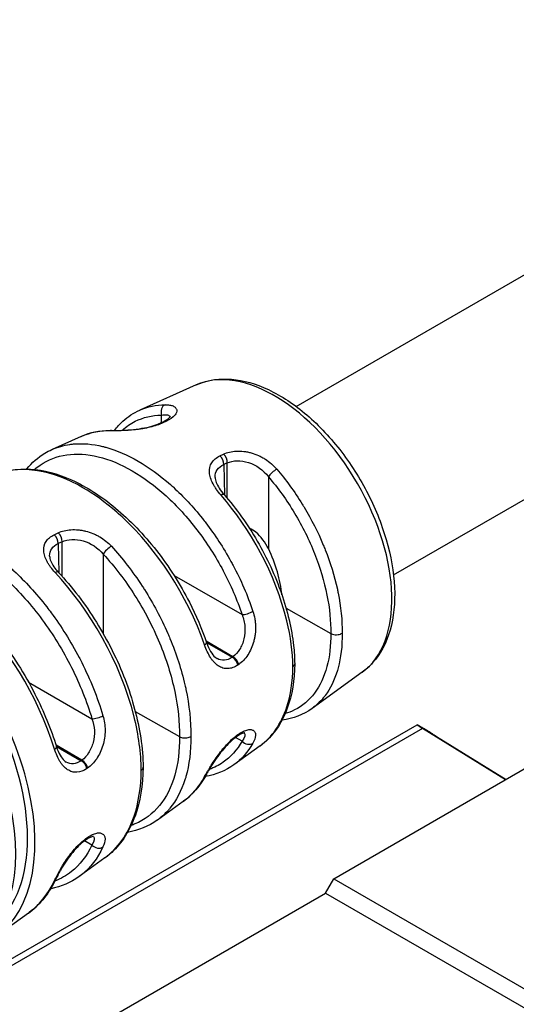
# Model space of a CAD drawing. Header units: inches. Extents: x 0 to 5766, y -2164 to 1330.
# Tile 26 of 210: x 1706 to 1719, y 545 to 570. Entities that reach past the tile are written whole.
import ezdxf

# ---------------------------------------------------------------- set-up
doc = ezdxf.new("R2010")
doc.units = ezdxf.units.IN
doc.header["$MEASUREMENT"] = 0
doc.layers.add('可見 (ISO)', color=7, linetype='Continuous', lineweight=25)
doc.layers.add('窄部可見 (ISO)', color=7, linetype='Continuous', lineweight=25)

msp = doc.modelspace()

# ---------------------------------------------------------------- linework, layer by layer
at = {"layer": '可見 (ISO)'}
for p, q in [((1713.076, 559.871), (1730.296, 569.812)), ((1715.576, 555.54), (1732.796, 565.482)), ((1710.507, 560.426), (1709.059, 559.776)), ((1709.585, 559.444), (1709.676, 559.488)), ((1709.837, 559.544), (1709.837, 559.544)), ((1707.554, 559.1), (1706.804, 558.764)), ((1709.79, 557.911), (1709.79, 557.911)), ((1710.995, 558.048), (1710.995, 558.048)), ((1711.033, 556.493), (1711.033, 556.493)), ((1712.817, 554.686), (1713.965, 554.035)), ((1709.727, 554.152), (1709.727, 554.152)), ((1712.004, 553.908), (1712.004, 553.908)), ((1710.814, 553.524), (1710.814, 553.524)), ((1714.773, 553.038), (1713.485, 552.108)), ((1710.296, 552.317), (1710.297, 552.317)), ((1708.944, 552.027), (1710.078, 551.384)), ((1675.356, 528.117), (1716.181, 551.687)), ((1711.697, 551.508), (1711.697, 551.508)), ((1718.456, 550.276), (1716.324, 551.594)), ((1708.133, 551.241), (1708.133, 551.241)), ((1711.565, 551.394), (1711.543, 551.379)), ((1716.678, 551.39), (1718.469, 550.283)), ((1712.149, 551.144), (1711.479, 550.66)), ((1706.948, 550.857), (1706.948, 550.857)), ((1714.043, 547.728), (1718.993, 550.586)), ((1710.177, 549.72), (1709.511, 549.239)), ((1707.684, 548.736), (1707.662, 548.721)), ((1707.814, 548.851), (1707.814, 548.851)), ((1708.165, 548.267), (1707.503, 547.789)), ((1713.831, 547.36), (1714.043, 547.728)), ((1714.043, 547.728), (1793.946, 501.596)), ((1695.215, 536.612), (1713.831, 547.36)), ((1713.831, 547.36), (1793.734, 501.228)), ((1706.196, 546.845), (1705.393, 546.265))]:
    msp.add_line(p, q, dxfattribs=at)
for centre, major_axis, ratio, start_param, end_param in [((1702.017, 550.599), (2.725, -4.72), 0.57735, 0, 3.141593), ((1702.512, 550.884), (2.725, -4.72), 0.57735, 6.192239, 9.515724), ((1710.941, 555.751), (1.24, -2.171), 0.590371, 0.924031, 1.450011), ((1702.512, 550.884), (2.591, -4.488), 0.57735, 0.182846, 2.958747), ((1712.709, 556.772), (1.25, -2.165), 0.57735, 0.218439, 0.218459), ((1709.895, 555.147), (1.207, -2.189), 0.580295, 0.19159, 0.19161), ((1716.672, 551.394), (0.491, -0.294), 0.015513, 2.976774, 3.935795), ((1711.452, 551.559), (0.113, -0.165), 0.624437, 0.00001, 0.000062), ((1707.571, 548.901), (0.113, -0.165), 0.624206, 0, 0.000051)]:
    msp.add_ellipse(centre, major_axis=major_axis, ratio=ratio, start_param=start_param, end_param=end_param, dxfattribs=at)
for points, knots in [([(1710.507, 560.426), (1710.75, 560.535), (1711.02, 560.584), (1711.605, 560.567), (1711.921, 560.492), (1712.572, 560.217), (1712.908, 560.011), (1713.553, 559.491), (1713.862, 559.177), (1714.423, 558.478), (1714.674, 558.092), (1715.096, 557.287), (1715.267, 556.867), (1715.511, 556.031), (1715.584, 555.615), (1715.621, 554.826), (1715.584, 554.452), (1715.395, 553.793), (1715.244, 553.505), (1714.958, 553.187), (1714.869, 553.107), (1714.773, 553.038)], [3.985865, 3.985865, 3.985865, 3.985865, 4.268935, 4.268935, 4.57766, 4.57766, 4.90743, 4.90743, 5.239018, 5.239018, 5.568691, 5.568691, 5.897832, 5.897832, 6.228249, 6.228249, 6.560241, 6.560241, 6.883645, 6.883645, 7.009709, 7.009709, 7.009709, 7.009709]), ([(1708.409, 559.255), (1708.476, 559.342), (1708.549, 559.422), (1708.756, 559.609), (1708.901, 559.705), (1709.058, 559.775)], [0.2399826, 0.2399826, 0.2399826, 0.2399826, 0.2897861, 0.2897861, 0.371323, 0.371323, 0.371323, 0.371323]), ([(1709.676, 559.488), (1709.726, 559.512), (1709.766, 559.537), (1709.821, 559.58), (1709.836, 559.597), (1709.842, 559.606), (1709.842, 559.607), (1709.842, 559.607)], [0, 0, 0, 0, 0.02293538, 0.02293538, 0.04492713, 0.04492713, 0.05126966, 0.05126966, 0.05126966, 0.05126966]), ([(1708.336, 559.255), (1708.372, 559.255), (1708.412, 559.255), (1708.541, 559.256), (1708.643, 559.26), (1708.846, 559.273), (1708.948, 559.283), (1709.137, 559.311), (1709.227, 559.328), (1709.386, 559.368), (1709.459, 559.391), (1709.544, 559.425), (1709.565, 559.435), (1709.585, 559.444)], [0, 0, 0, 0, 0.0173806, 0.0173806, 0.0522524, 0.0522524, 0.0826617, 0.0826617, 0.1095968, 0.1095968, 0.1347841, 0.1347841, 0.1439454, 0.1439454, 0.1439454, 0.1439454]), ([(1706.154, 558.263), (1706.288, 558.426), (1706.445, 558.562), (1706.678, 558.703), (1706.739, 558.734), (1706.802, 558.763)], [0.0508263, 0.0508263, 0.0508263, 0.0508263, 0.1470305, 0.1470305, 0.1796587, 0.1796587, 0.1796587, 0.1796587]), ([(1705.388, 558.127), (1705.65, 558.234), (1705.946, 558.278), (1706.59, 558.239), (1706.949, 558.143), (1707.684, 557.811), (1708.07, 557.564), (1708.806, 556.951), (1709.164, 556.578), (1709.805, 555.759), (1710.095, 555.304), (1710.506, 554.499), (1710.655, 554.148), (1710.774, 553.801)], [0.0093885, 0.0093885, 0.0093885, 0.0093885, 0.146077, 0.146077, 0.2960603, 0.2960603, 0.4539933, 0.4539933, 0.6129737, 0.6129737, 0.7707599, 0.7707599, 0.8854073, 0.8854073, 0.8854073, 0.8854073]), ([(1710.995, 558.048), (1710.996, 558.012), (1711.005, 557.966), (1711.042, 557.87), (1711.068, 557.818), (1711.135, 557.713), (1711.177, 557.659), (1711.223, 557.606)], [0, 0, 0, 0, 0.02246137, 0.02246137, 0.04367281, 0.04367281, 0.0657078, 0.0657078, 0.0657078, 0.0657078]), ([(1711.223, 557.606), (1711.537, 557.246), (1711.829, 556.837), (1712.327, 555.98), (1712.539, 555.521), (1712.854, 554.614), (1712.961, 554.155), (1713.027, 553.565), (1713.037, 553.407), (1713.038, 553.254)], [0, 0, 0, 0, 0.1482527, 0.1482527, 0.2974803, 0.2974803, 0.4467425, 0.4467425, 0.5025706, 0.5025706, 0.5025706, 0.5025706]), ([(1712.362, 556.216), (1712.288, 556.369), (1712.171, 556.533), (1711.992, 556.676), (1711.932, 556.714), (1711.872, 556.743)], [1.02693899, 1.02693899, 1.02693899, 1.02693899, 1.07774763, 1.07774763, 1.09669663, 1.09669663, 1.09669663, 1.09669663]), ([(1700.92, 556.121), (1701.208, 556.237), (1701.533, 556.284), (1702.242, 556.238), (1702.639, 556.131), (1703.451, 555.761), (1703.876, 555.487), (1704.686, 554.809), (1705.081, 554.396), (1705.785, 553.492), (1706.104, 552.99), (1706.592, 552.034), (1706.78, 551.574), (1706.92, 551.123)], [0.0112743, 0.0112743, 0.0112743, 0.0112743, 0.1622484, 0.1622484, 0.3284529, 0.3284529, 0.5026656, 0.5026656, 0.6778616, 0.6778616, 0.8518987, 0.8518987, 1.0011002, 1.0011002, 1.0011002, 1.0011002]), ([(1706.742, 556.025), (1706.743, 555.99), (1706.753, 555.945), (1706.791, 555.85), (1706.819, 555.8), (1706.886, 555.704), (1706.923, 555.658), (1706.965, 555.613)], [0.0000047, 0.0000047, 0.0000047, 0.0000047, 0.02329919, 0.02329919, 0.04504048, 0.04504048, 0.06459226, 0.06459226, 0.06459226, 0.06459226]), ([(1706.965, 555.613), (1707.321, 555.23), (1707.657, 554.789), (1708.236, 553.855), (1708.488, 553.351), (1708.872, 552.347), (1709.01, 551.835), (1709.122, 551.094), (1709.143, 550.841), (1709.146, 550.599)], [0, 0, 0, 0, 0.1643886, 0.1643886, 0.3299259, 0.3299259, 0.4953207, 0.4953207, 0.5836753, 0.5836753, 0.5836753, 0.5836753]), ([(1713.965, 554.035), (1713.979, 554.027), (1713.995, 554.02), (1714.033, 554.009), (1714.054, 554.005), (1714.102, 554.001), (1714.128, 554.002), (1714.174, 554.009), (1714.194, 554.014), (1714.229, 554.026), (1714.244, 554.034), (1714.257, 554.043)], [-0.03297969, -0.03297969, -0.03297969, -0.03297969, -0.02692074, -0.02692074, -0.02033396, -0.02033396, -0.01247383, -0.01247383, -0.0059781, -0.0059781, 0, 0, 0, 0]), ([(1710.774, 553.801), (1710.803, 553.715), (1710.839, 553.635), (1710.915, 553.51), (1710.956, 553.46), (1711.011, 553.413), (1711.027, 553.401), (1711.043, 553.392)], [0, 0, 0, 0, 0.02843774, 0.02843774, 0.05441831, 0.05441831, 0.06574517, 0.06574517, 0.06574517, 0.06574517]), ([(1713.038, 553.253), (1713.034, 552.837), (1712.97, 552.448), (1712.725, 551.776), (1712.54, 551.485), (1712.269, 551.238), (1712.233, 551.207), (1712.195, 551.178)], [0, 0, 0, 0, 0.1493812, 0.1493812, 0.2998926, 0.2998926, 0.3222062, 0.3222062, 0.3222062, 0.3222062]), ([(1712.991, 553.179), (1713.006, 553.189), (1713.018, 553.201), (1713.034, 553.227), (1713.038, 553.241), (1713.038, 553.254)], [0, 0, 0, 0, 0.00711714, 0.00711714, 0.01421692, 0.01421692, 0.01421692, 0.01421692]), ([(1716.678, 551.39), (1716.66, 551.401), (1716.642, 551.412), (1716.601, 551.437), (1716.58, 551.45), (1716.512, 551.491), (1716.467, 551.519), (1716.38, 551.571), (1716.339, 551.595), (1716.261, 551.642), (1716.223, 551.664), (1716.188, 551.685)], [0.00000013, 0.00000013, 0.00000013, 0.00000013, 0.00755658, 0.00755658, 0.01551346, 0.01551346, 0.03152563, 0.03152563, 0.04651129, 0.04651129, 0.06269655, 0.06269655, 0.06269655, 0.06269655]), ([(1710.078, 551.384), (1710.092, 551.376), (1710.109, 551.369), (1710.146, 551.358), (1710.167, 551.354), (1710.215, 551.35), (1710.242, 551.35), (1710.288, 551.357), (1710.308, 551.362), (1710.343, 551.375), (1710.358, 551.383), (1710.371, 551.391)], [-0.03297966, -0.03297966, -0.03297966, -0.03297966, -0.02690514, -0.02690514, -0.02030084, -0.02030084, -0.01244198, -0.01244198, -0.00596311, -0.00596311, -0.00000001, -0.00000001, -0.00000001, -0.00000001]), ([(1711.543, 551.379), (1711.501, 551.35), (1711.454, 551.313), (1711.357, 551.225), (1711.305, 551.172), (1711.201, 551.055), (1711.148, 550.99), (1711.047, 550.856), (1710.998, 550.785), (1710.907, 550.647), (1710.865, 550.578), (1710.823, 550.506), (1710.816, 550.495), (1710.808, 550.481), (1710.806, 550.477), (1710.797, 550.461), (1710.791, 550.45), (1710.776, 550.424), (1710.768, 550.41), (1710.761, 550.396)], [0, 0, 0, 0, 0.0213812, 0.0213812, 0.0446592, 0.0446592, 0.0692431, 0.0692431, 0.0952835, 0.0952835, 0.1231176, 0.1231176, 0.1280361, 0.1280361, 0.1298891, 0.1298891, 0.1354495, 0.1354495, 0.1429096, 0.1429096, 0.1429096, 0.1429096]), ([(1711.755, 551.479), (1711.755, 551.479), (1711.747, 551.479), (1711.72, 551.474), (1711.698, 551.467), (1711.641, 551.442), (1711.604, 551.421), (1711.565, 551.394)], [0.01664102, 0.01664102, 0.01664102, 0.01664102, 0.03148428, 0.03148428, 0.04852827, 0.04852827, 0.06848146, 0.06848146, 0.06848146, 0.06848146]), ([(1706.92, 551.123), (1706.945, 551.042), (1706.977, 550.966), (1707.045, 550.846), (1707.082, 550.799), (1707.135, 550.752), (1707.151, 550.74), (1707.167, 550.731)], [0, 0, 0, 0, 0.02725697, 0.02725697, 0.05252378, 0.05252378, 0.06483914, 0.06483914, 0.06483914, 0.06483914]), ([(1709.146, 550.598), (1709.141, 550.138), (1709.07, 549.708), (1708.801, 548.966), (1708.597, 548.646), (1708.301, 548.374), (1708.263, 548.342), (1708.224, 548.311)], [0, 0, 0, 0, 0.1653773, 0.1653773, 0.3321532, 0.3321532, 0.3558063, 0.3558063, 0.3558063, 0.3558063]), ([(1709.098, 550.524), (1709.114, 550.534), (1709.126, 550.546), (1709.142, 550.572), (1709.146, 550.585), (1709.146, 550.599)], [0, 0, 0, 0, 0.00711713, 0.00711713, 0.01421737, 0.01421737, 0.01421737, 0.01421737]), ([(1707.662, 548.721), (1707.62, 548.692), (1707.573, 548.655), (1707.476, 548.566), (1707.425, 548.512), (1707.322, 548.394), (1707.27, 548.328), (1707.172, 548.192), (1707.125, 548.12), (1707.061, 548.017), (1707.041, 547.982), (1707.016, 547.939), (1707.012, 547.931), (1706.992, 547.896), (1706.979, 547.871), (1706.945, 547.807), (1706.926, 547.769), (1706.91, 547.734)], [0, 0, 0, 0, 0.0214817, 0.0214817, 0.0447873, 0.0447873, 0.0693921, 0.0693921, 0.0953081, 0.0953081, 0.1089184, 0.1089184, 0.1124426, 0.1124426, 0.1230298, 0.1230298, 0.1410372, 0.1410372, 0.1410372, 0.1410372]), ([(1707.874, 548.819), (1707.874, 548.819), (1707.862, 548.82), (1707.821, 548.809), (1707.795, 548.799), (1707.74, 548.772), (1707.712, 548.756), (1707.684, 548.736)], [0.0153549, 0.0153549, 0.0153549, 0.0153549, 0.03522832, 0.03522832, 0.0532953, 0.0532953, 0.06788792, 0.06788792, 0.06788792, 0.06788792])]:
    msp.add_open_spline(points, degree=3, knots=knots, dxfattribs=at)
for points in [[(1709.058, 559.775), (1709.058, 559.776), (1709.059, 559.776), (1709.059, 559.776)], [(1707.555, 559.096), (1707.554, 559.096), (1707.554, 559.096), (1707.553, 559.095)], [(1707.555, 559.101), (1707.792, 559.207), (1708.058, 559.259), (1708.336, 559.255)], [(1706.802, 558.763), (1706.803, 558.763), (1706.803, 558.764), (1706.804, 558.764)], [(1711.043, 553.392), (1711.043, 553.392), (1711.043, 553.392), (1711.043, 553.392)], [(1713.483, 552.106), (1713.261, 551.947), (1712.997, 551.846), (1712.714, 551.81)], [(1713.485, 552.108), (1713.484, 552.107), (1713.483, 552.107), (1713.483, 552.106)], [(1712.149, 551.15), (1712.15, 551.15), (1712.151, 551.151), (1712.151, 551.151)], [(1707.167, 550.731), (1707.167, 550.731), (1707.167, 550.731), (1707.167, 550.731)], [(1711.477, 550.659), (1711.263, 550.504), (1711.011, 550.402), (1710.741, 550.36)], [(1711.479, 550.66), (1711.478, 550.659), (1711.478, 550.659), (1711.477, 550.659)], [(1710.761, 550.396), (1710.611, 550.122), (1710.414, 549.891), (1710.179, 549.721)], [(1710.177, 549.72), (1710.178, 549.72), (1710.178, 549.721), (1710.179, 549.721)], [(1709.508, 549.237), (1709.285, 549.077), (1709.024, 548.97), (1708.744, 548.923)], [(1709.511, 549.239), (1709.51, 549.238), (1709.509, 549.238), (1709.508, 549.237)], [(1708.165, 548.275), (1708.166, 548.276), (1708.168, 548.277), (1708.169, 548.278)], [(1706.91, 547.734), (1706.743, 547.377), (1706.507, 547.077), (1706.219, 546.863)], [(1707.501, 547.788), (1707.286, 547.633), (1707.037, 547.526), (1706.77, 547.473)], [(1707.503, 547.789), (1707.502, 547.789), (1707.502, 547.788), (1707.501, 547.788)], [(1706.196, 546.845), (1706.197, 546.846), (1706.198, 546.847), (1706.199, 546.848)]]:
    msp.add_open_spline(points, degree=3, dxfattribs=at)
at = {"layer": '窄部可見 (ISO)'}
for p, q in [((1709.613, 559.458), (1709.617, 559.648)), ((1709.742, 559.492), (1709.651, 559.448)), ((1707.209, 558.881), (1707.209, 558.881)), ((1707.607, 558.913), (1707.607, 558.913)), ((1708.474, 558.726), (1708.474, 558.726)), ((1711.117, 558.601), (1711.209, 558.645)), ((1711.306, 558.419), (1711.214, 558.375)), ((1711.214, 558.375), (1711.233, 557.594)), ((1711.306, 557.509), (1711.306, 558.419)), ((1709.53, 558.122), (1709.53, 558.122)), ((1709.59, 558.076), (1709.59, 558.075)), ((1712.362, 558.063), (1712.362, 556.216)), ((1706.861, 556.574), (1706.963, 556.623)), ((1707.063, 556.394), (1706.962, 556.345)), ((1706.962, 556.345), (1706.98, 555.597)), ((1707.064, 555.505), (1707.063, 556.394)), ((1706.591, 556.208), (1706.591, 556.208)), ((1708.119, 556.075), (1708.12, 554.031)), ((1711.249, 556.153), (1711.249, 556.153)), ((1709.938, 555.527), (1711.685, 554.519)), ((1709.562, 554.492), (1709.562, 554.492)), ((1706.992, 554.269), (1706.992, 554.269)), ((1711.452, 553.437), (1710.762, 553.835)), ((1710.774, 553.801), (1711.43, 553.422)), ((1711.452, 553.437), (1711.43, 553.422)), ((1711.601, 553.239), (1711.579, 553.224)), ((1706.2, 552.786), (1707.831, 551.845)), ((1710.335, 552.041), (1710.335, 552.041)), ((1710.339, 552.011), (1710.338, 552.011)), ((1716.324, 551.594), (1675.612, 528.089)), ((1711.685, 551.27), (1711.521, 551.364)), ((1711.579, 551.434), (1711.601, 551.449)), ((1707.571, 550.779), (1706.907, 551.162)), ((1706.918, 551.128), (1707.549, 550.764)), ((1707.571, 550.779), (1707.549, 550.764)), ((1710.335, 550.797), (1710.335, 550.797)), ((1711.783, 550.952), (1711.783, 550.952)), ((1707.72, 550.576), (1707.698, 550.561)), ((1707.698, 548.779), (1707.72, 548.794)), ((1707.831, 548.596), (1707.64, 548.706)), ((1708.046, 548.414), (1708.046, 548.414))]:
    msp.add_line(p, q, dxfattribs=at)
for centre, major_axis, ratio, start_param, end_param in [((1712.514, 556.659), (2.136, -3.7), 0.57735, 0.058875, 3.082718), ((1709.76, 559.727), (-0.003, 0.2), 0.778438, 0.3246, 1.962009), ((1712.514, 556.659), (-2.136, 3.7), 0.57735, 0.271219, 0.271231), ((1709.671, 559.264), (0.086, -0.18), 0.625266, 3.593115, 3.593387), ((1709.671, 559.264), (-0.086, 0.18), 0.625266, 5.774208, 6.283193), ((1709.763, 559.308), (-0.086, 0.18), 0.625273, 5.774839, 6.283187), ((1708.334, 559.055), (0.002, 0.2), 0.771409, 0.000008, 0.346031), ((1708.334, 559.055), (0.002, 0.2), 0.771409, 5.948717, 5.948888), ((1711.073, 558.455), (0.086, -0.181), 0.623888, 0.846554, 2.172977), ((1711.165, 558.498), (0.086, -0.181), 0.623895, 0.846562, 2.172361), ((1712.502, 558.143), (-0.152, -0.13), 0.248059, 3.990451, 5.627859), ((1711.072, 557.474), (0.151, 0.132), 0.265704, 0, 0.84626), ((1706.82, 556.425), (0.086, -0.18), 0.623619, 0.846243, 2.198424), ((1706.922, 556.473), (0.086, -0.18), 0.623624, 0.84625, 2.197878), ((1708.26, 556.155), (-0.147, -0.135), 0.29011, 3.980878, 5.618385), ((1706.819, 555.477), (0.146, 0.136), 0.305319, 0, 0.837392), ((1711.826, 554.598), (-0.19, -0.063), 0.254077, 0.650037, 2.297668), ((1710.585, 553.736), (0.189, 0.065), 0.283325, 5.436839, 6.283185), ((1711.43, 553.259), (-0.113, 0.165), 0.624436, 4.111567, 5.451344), ((1711.452, 553.274), (-0.113, 0.165), 0.624437, 4.11171, 5.451342), ((1712.514, 556.659), (2.136, -3.7), 0.57735, 6.016944, 6.01697), ((1707.972, 551.924), (-0.192, -0.057), 0.291351, 0.658463, 2.306712), ((1711.43, 551.544), (-0.113, 0.165), 0.624436, 2.690232, 2.691951), ((1711.452, 551.559), (-0.113, 0.165), 0.624437, 2.668691, 2.670042), ((1711.43, 551.544), (0.113, -0.165), 0.624436, 6.283178, 6.791121), ((1711.452, 551.559), (0.113, -0.165), 0.624437, 0.000051, 0.507789), ((1711.826, 551.354), (0.175, -0.098), 0.780713, 4.287131, 5.934762), ((1706.729, 551.063), (0.191, 0.059), 0.318052, 5.444806, 6.283185), ((1707.549, 550.601), (-0.113, 0.165), 0.624204, 4.08872, 5.451604), ((1707.571, 550.616), (-0.113, 0.165), 0.624206, 4.088836, 5.451602), ((1710.585, 550.491), (0.176, -0.096), 0.761061, 5.926628, 6.283173), ((1707.571, 548.901), (-0.113, 0.165), 0.624206, 2.648794, 2.650103), ((1707.549, 548.886), (0.113, -0.165), 0.624204, 6.283178, 6.814487), ((1707.571, 548.901), (0.113, -0.165), 0.624206, 0.00005, 0.531183), ((1707.549, 548.886), (-0.113, 0.165), 0.624204, 2.671102, 2.672723), ((1707.972, 548.68), (-0.181, 0.085), 0.7672, 1.091836, 2.740085), ((1706.729, 547.819), (0.181, -0.085), 0.747594, 5.879507, 6.283171)]:
    msp.add_ellipse(centre, major_axis=major_axis, ratio=ratio, start_param=start_param, end_param=end_param, dxfattribs=at)
for points in [[(1709.059, 559.776), (1709.261, 559.867), (1709.48, 559.911), (1709.707, 559.915)], [(1709.818, 559.532), (1709.818, 559.532), (1709.818, 559.532), (1709.818, 559.532)], [(1708.283, 559.244), (1708.026, 559.247), (1707.779, 559.198), (1707.555, 559.096)], [(1711.678, 551.498), (1711.678, 551.498), (1711.678, 551.498), (1711.678, 551.498)], [(1711.744, 551.479), (1711.779, 551.443), (1711.758, 551.364), (1711.685, 551.27)], [(1711.993, 551.272), (1711.993, 551.272), (1711.993, 551.272), (1711.993, 551.272)], [(1711.964, 551.216), (1711.833, 550.982), (1711.668, 550.796), (1711.479, 550.66)], [(1710.179, 549.721), (1710.392, 549.876), (1710.578, 550.087), (1710.724, 550.355)], [(1710.045, 549.862), (1710.045, 549.862), (1710.045, 549.862), (1710.045, 549.862)], [(1707.788, 548.837), (1707.788, 548.837), (1707.788, 548.837), (1707.788, 548.837)], [(1707.867, 548.819), (1707.91, 548.783), (1707.898, 548.699), (1707.831, 548.596)], [(1707.806, 548.075), (1707.806, 548.075), (1707.806, 548.075), (1707.806, 548.075)], [(1706.199, 546.848), (1706.469, 547.044), (1706.701, 547.324), (1706.871, 547.688)]]:
    msp.add_open_spline(points, degree=3, dxfattribs=at)
for points, knots in [([(1709.707, 559.915), (1709.75, 559.916), (1709.789, 559.913), (1709.841, 559.905), (1709.857, 559.902), (1709.887, 559.893), (1709.901, 559.889), (1709.941, 559.871), (1709.962, 559.856), (1709.985, 559.831), (1709.992, 559.822), (1710.001, 559.803), (1710.005, 559.794), (1710.011, 559.761), (1710.008, 559.738), (1709.99, 559.689), (1709.975, 559.665), (1709.907, 559.587), (1709.837, 559.537), (1709.742, 559.492)], [0, 0, 0, 0, 0.125, 0.125, 0.1875, 0.1875, 0.25, 0.25, 0.375, 0.375, 0.4375, 0.4375, 0.5, 0.5, 0.625, 0.625, 0.75, 0.75, 1, 1, 1, 1]), ([(1708.612, 559.26), (1708.713, 559.352), (1708.824, 559.429), (1708.944, 559.489), (1709.146, 559.59), (1709.373, 559.644), (1709.617, 559.648)], [0.5990856, 0.5990856, 0.5990856, 0.5990856, 0.7484996, 0.7484996, 0.7484996, 1, 1, 1, 1]), ([(1709.617, 559.648), (1709.682, 559.659), (1709.737, 559.66), (1709.775, 559.651), (1709.81, 559.642), (1709.832, 559.624), (1709.837, 559.6)], [0, 0, 0, 0, 0.25, 0.25, 0.25, 0.4799331, 0.4799331, 0.4799331, 0.4799331]), ([(1709.651, 559.448), (1709.604, 559.425), (1709.554, 559.405), (1709.445, 559.368), (1709.385, 559.351), (1709.263, 559.322), (1709.2, 559.309), (1709.105, 559.294), (1709.073, 559.289), (1709.008, 559.28), (1708.974, 559.276), (1708.879, 559.266), (1708.817, 559.26), (1708.726, 559.254), (1708.696, 559.253), (1708.636, 559.25), (1708.605, 559.248), (1708.468, 559.244), (1708.37, 559.243), (1708.283, 559.244)], [0, 0, 0, 0, 0.125, 0.125, 0.25, 0.25, 0.375, 0.375, 0.4375, 0.4375, 0.5, 0.5, 0.625, 0.625, 0.6875, 0.6875, 0.75, 0.75, 1, 1, 1, 1]), ([(1706.804, 558.764), (1706.949, 558.829), (1707.102, 558.872), (1707.261, 558.895), (1707.292, 558.899), (1707.323, 558.903), (1707.354, 558.906), (1707.597, 558.928), (1707.851, 558.904), (1708.105, 558.842), (1708.132, 558.836), (1708.158, 558.829), (1708.184, 558.822), (1708.465, 558.744), (1708.746, 558.621), (1709.017, 558.465), (1709.288, 558.308), (1709.568, 558.108), (1709.847, 557.862), (1709.872, 557.839), (1709.898, 557.816), (1709.924, 557.792), (1710.177, 557.561), (1710.428, 557.294), (1710.667, 556.993), (1710.698, 556.954), (1710.729, 556.915), (1710.759, 556.875), (1710.989, 556.574), (1711.207, 556.241), (1711.402, 555.885), (1711.421, 555.852), (1711.439, 555.818), (1711.457, 555.785), (1711.655, 555.411), (1711.828, 555.012), (1711.964, 554.604)], [0.160641, 0.160641, 0.160641, 0.160641, 0.2353893, 0.2353893, 0.2353893, 0.25, 0.25, 0.25, 0.3633575, 0.3633575, 0.3633575, 0.375, 0.375, 0.375, 0.5, 0.5, 0.5, 0.625, 0.625, 0.625, 0.636634, 0.636634, 0.636634, 0.75, 0.75, 0.75, 0.7646074, 0.7646074, 0.7646074, 0.875, 0.875, 0.875, 0.8853669, 0.8853669, 0.8853669, 1, 1, 1, 1]), ([(1706.355, 558.251), (1706.401, 558.291), (1706.449, 558.329), (1706.699, 558.502), (1706.93, 558.592), (1707.434, 558.664), (1707.707, 558.647), (1708.275, 558.508), (1708.57, 558.386), (1709.158, 558.046), (1709.451, 557.829), (1710.014, 557.315), (1710.284, 557.018), (1710.779, 556.369), (1711.005, 556.017), (1711.394, 555.282), (1711.558, 554.901), (1711.685, 554.519)], [0.0939317, 0.0939317, 0.0939317, 0.0939317, 0.125, 0.125, 0.25, 0.25, 0.375, 0.375, 0.5, 0.5, 0.625, 0.625, 0.75, 0.75, 0.875, 0.875, 1, 1, 1, 1]), ([(1711.146, 557.592), (1711.103, 557.641), (1711.064, 557.69), (1711.013, 557.763), (1710.997, 557.787), (1710.967, 557.836), (1710.953, 557.859), (1710.913, 557.935), (1710.892, 557.984), (1710.861, 558.081), (1710.852, 558.126), (1710.842, 558.267), (1710.86, 558.349), (1710.954, 558.498), (1711.024, 558.557), (1711.117, 558.601)], [0, 0, 0, 0, 0.125, 0.125, 0.1875, 0.1875, 0.25, 0.25, 0.375, 0.375, 0.5, 0.5, 0.75, 0.75, 1, 1, 1, 1]), ([(1711.209, 558.645), (1711.257, 558.668), (1711.308, 558.685), (1711.419, 558.711), (1711.48, 558.719), (1711.602, 558.725), (1711.665, 558.723), (1711.76, 558.712), (1711.792, 558.707), (1711.857, 558.694), (1711.891, 558.686), (1711.985, 558.659), (1712.047, 558.637), (1712.137, 558.597), (1712.167, 558.582), (1712.226, 558.55), (1712.257, 558.532), (1712.394, 558.444), (1712.492, 558.359), (1712.579, 558.258)], [0, 0, 0, 0, 0.125, 0.125, 0.25, 0.25, 0.375, 0.375, 0.4375, 0.4375, 0.5, 0.5, 0.625, 0.625, 0.6875, 0.6875, 0.75, 0.75, 1, 1, 1, 1]), ([(1710.724, 553.739), (1710.28, 555.038), (1709.471, 556.215), (1708.65, 556.988), (1708.59, 557.044), (1708.53, 557.099), (1708.47, 557.152), (1708.176, 557.409), (1707.881, 557.619), (1707.598, 557.782), (1706.84, 558.22), (1705.998, 558.399), (1705.335, 558.104)], [0, 0, 0, 0, 0.3494592, 0.3494592, 0.3494592, 0.375, 0.375, 0.375, 0.5, 0.5, 0.5, 0.8347908, 0.8347908, 0.8347908, 0.8347908]), ([(1710.995, 558.048), (1710.993, 558.121), (1711.012, 558.188), (1711.049, 558.243), (1711.087, 558.299), (1711.144, 558.344), (1711.214, 558.375)], [0.501559, 0.501559, 0.501559, 0.501559, 0.75, 0.75, 0.75, 1, 1, 1, 1]), ([(1711.306, 558.419), (1711.453, 558.486), (1711.655, 558.493), (1712.051, 558.368), (1712.233, 558.236), (1712.362, 558.063)], [0, 0, 0, 0, 0.5, 0.5, 1, 1, 1, 1]), ([(1712.579, 558.258), (1712.81, 557.987), (1713.032, 557.685), (1713.234, 557.357), (1713.25, 557.33), (1713.266, 557.304), (1713.282, 557.278), (1713.466, 556.972), (1713.632, 556.646), (1713.773, 556.307), (1713.79, 556.268), (1713.805, 556.228), (1713.821, 556.189), (1713.952, 555.857), (1714.059, 555.515), (1714.134, 555.172), (1714.141, 555.14), (1714.148, 555.107), (1714.154, 555.074), (1714.225, 554.724), (1714.261, 554.376), (1714.257, 554.043)], [0, 0, 0, 0, 0.25, 0.25, 0.25, 0.269969, 0.269969, 0.269969, 0.5, 0.5, 0.5, 0.526492, 0.526492, 0.526492, 0.75, 0.75, 0.75, 0.771372, 0.771372, 0.771372, 1, 1, 1, 1]), ([(1712.362, 558.063), (1712.607, 557.777), (1712.834, 557.461), (1713.034, 557.127), (1713.235, 556.794), (1713.408, 556.443), (1713.549, 556.088), (1713.689, 555.732), (1713.797, 555.373), (1713.867, 555.023), (1713.935, 554.681), (1713.968, 554.348), (1713.965, 554.035)], [0, 0, 0, 0, 0.2515, 0.2515, 0.2515, 0.503001, 0.503001, 0.503001, 0.754501, 0.754501, 0.754501, 1, 1, 1, 1]), ([(1712.991, 553.179), (1712.987, 553.558), (1712.933, 553.958), (1712.837, 554.359), (1712.549, 555.563), (1711.883, 556.747), (1711.146, 557.592)], [0, 0, 0, 0, 0.25, 0.25, 0.25, 1, 1, 1, 1]), ([(1702.331, 556.756), (1702.468, 556.818), (1702.612, 556.862), (1702.76, 556.889), (1702.799, 556.896), (1702.838, 556.902), (1702.878, 556.907), (1703.152, 556.94), (1703.439, 556.919), (1703.728, 556.853), (1703.761, 556.845), (1703.795, 556.837), (1703.829, 556.828), (1704.15, 556.743), (1704.472, 556.603), (1704.781, 556.424), (1705.09, 556.246), (1705.409, 556.015), (1705.728, 555.73), (1705.761, 555.701), (1705.794, 555.672), (1705.826, 555.641), (1706.112, 555.376), (1706.396, 555.067), (1706.667, 554.718), (1706.705, 554.669), (1706.744, 554.618), (1706.782, 554.567), (1707.04, 554.218), (1707.283, 553.832), (1707.499, 553.42), (1707.522, 553.378), (1707.544, 553.334), (1707.566, 553.291), (1707.785, 552.856), (1707.972, 552.393), (1708.113, 551.921)], [0.1724763, 0.1724763, 0.1724763, 0.1724763, 0.2337884, 0.2337884, 0.2337884, 0.25, 0.25, 0.25, 0.3619156, 0.3619156, 0.3619156, 0.375, 0.375, 0.375, 0.5, 0.5, 0.5, 0.625, 0.625, 0.625, 0.6377583, 0.6377583, 0.6377583, 0.75, 0.75, 0.75, 0.766016, 0.766016, 0.766016, 0.875, 0.875, 0.875, 0.8863284, 0.8863284, 0.8863284, 1, 1, 1, 1]), ([(1701.892, 556.261), (1701.899, 556.266), (1701.905, 556.271), (1702.135, 556.453), (1702.396, 556.569), (1702.972, 556.675), (1703.287, 556.663), (1703.943, 556.512), (1704.285, 556.373), (1704.967, 555.98), (1705.307, 555.725), (1705.958, 555.121), (1706.269, 554.771), (1706.834, 554.007), (1707.089, 553.593), (1707.521, 552.732), (1707.699, 552.287), (1707.831, 551.845)], [0.121335, 0.121335, 0.121335, 0.121335, 0.125, 0.125, 0.25, 0.25, 0.375, 0.375, 0.5, 0.5, 0.625, 0.625, 0.75, 0.75, 0.875, 0.875, 1, 1, 1, 1]), ([(1706.886, 555.601), (1706.842, 555.648), (1706.803, 555.694), (1706.752, 555.764), (1706.736, 555.788), (1706.706, 555.834), (1706.692, 555.857), (1706.653, 555.929), (1706.632, 555.977), (1706.603, 556.069), (1706.594, 556.113), (1706.585, 556.249), (1706.605, 556.328), (1706.699, 556.472), (1706.768, 556.53), (1706.861, 556.574)], [0, 0, 0, 0, 0.125, 0.125, 0.1875, 0.1875, 0.25, 0.25, 0.375, 0.375, 0.5, 0.5, 0.75, 0.75, 1, 1, 1, 1]), ([(1706.963, 556.623), (1707.01, 556.645), (1707.061, 556.663), (1707.17, 556.689), (1707.23, 556.698), (1707.351, 556.706), (1707.413, 556.705), (1707.508, 556.696), (1707.539, 556.692), (1707.603, 556.681), (1707.637, 556.674), (1707.731, 556.651), (1707.793, 556.631), (1707.883, 556.594), (1707.913, 556.58), (1707.973, 556.551), (1708.003, 556.534), (1708.142, 556.452), (1708.241, 556.372), (1708.329, 556.277)], [0, 0, 0, 0, 0.125, 0.125, 0.25, 0.25, 0.375, 0.375, 0.4375, 0.4375, 0.5, 0.5, 0.625, 0.625, 0.6875, 0.6875, 0.75, 0.75, 1, 1, 1, 1]), ([(1706.871, 551.058), (1706.437, 552.456), (1705.606, 553.75), (1704.741, 554.635), (1704.608, 554.772), (1704.473, 554.9), (1704.338, 555.019), (1704.003, 555.315), (1703.668, 555.555), (1703.348, 555.74), (1702.518, 556.218), (1701.591, 556.421), (1700.856, 556.094)], [0, 0, 0, 0, 0.3247734, 0.3247734, 0.3247734, 0.375, 0.375, 0.375, 0.5, 0.5, 0.5, 0.8237856, 0.8237856, 0.8237856, 0.8237856]), ([(1706.742, 556.025), (1706.742, 556.026), (1706.742, 556.026), (1706.742, 556.027), (1706.741, 556.097), (1706.759, 556.161), (1706.797, 556.215), (1706.835, 556.27), (1706.891, 556.314), (1706.962, 556.345)], [0.4984993, 0.4984993, 0.4984993, 0.4984993, 0.5, 0.5, 0.5, 0.75, 0.75, 0.75, 1, 1, 1, 1]), ([(1707.063, 556.394), (1707.209, 556.46), (1707.409, 556.47), (1707.803, 556.359), (1707.988, 556.237), (1708.119, 556.075)], [0, 0, 0, 0, 0.5, 0.5, 1, 1, 1, 1]), ([(1708.119, 556.075), (1708.415, 555.752), (1708.691, 555.391), (1708.935, 555.006), (1709.179, 554.621), (1709.392, 554.213), (1709.565, 553.797), (1709.737, 553.381), (1709.87, 552.958), (1709.956, 552.545), (1710.041, 552.143), (1710.082, 551.751), (1710.078, 551.384)], [0, 0, 0, 0, 0.2515, 0.2515, 0.2515, 0.503001, 0.503001, 0.503001, 0.754501, 0.754501, 0.754501, 1, 1, 1, 1]), ([(1708.329, 556.277), (1708.607, 555.974), (1708.875, 555.63), (1709.121, 555.253), (1709.141, 555.223), (1709.16, 555.194), (1709.179, 555.164), (1709.402, 554.812), (1709.605, 554.433), (1709.778, 554.037), (1709.797, 553.993), (1709.816, 553.948), (1709.835, 553.903), (1709.996, 553.515), (1710.127, 553.114), (1710.219, 552.712), (1710.227, 552.675), (1710.236, 552.637), (1710.244, 552.599), (1710.33, 552.189), (1710.375, 551.78), (1710.371, 551.391)], [0, 0, 0, 0, 0.25, 0.25, 0.25, 0.269583, 0.269583, 0.269583, 0.5, 0.5, 0.5, 0.526011, 0.526011, 0.526011, 0.75, 0.75, 0.75, 0.771014, 0.771014, 0.771014, 1, 1, 1, 1]), ([(1709.098, 550.524), (1709.094, 550.962), (1709.028, 551.427), (1708.913, 551.893), (1708.565, 553.29), (1707.762, 554.659), (1706.886, 555.601)], [0, 0, 0, 0, 0.25, 0.25, 0.25, 1, 1, 1, 1]), ([(1711.964, 554.604), (1711.985, 554.542), (1712.001, 554.479), (1712.018, 554.383), (1712.022, 554.351), (1712.029, 554.286), (1712.031, 554.255), (1712.034, 554.154), (1712.031, 554.087), (1712.019, 553.99), (1712.014, 553.958), (1712.001, 553.894), (1711.994, 553.863), (1711.968, 553.766), (1711.946, 553.705), (1711.895, 553.589), (1711.866, 553.536), (1711.764, 553.38), (1711.686, 553.298), (1711.601, 553.239)], [0, 0, 0, 0, 0.125, 0.125, 0.1875, 0.1875, 0.25, 0.25, 0.375, 0.375, 0.4375, 0.4375, 0.5, 0.5, 0.625, 0.625, 0.75, 0.75, 1, 1, 1, 1]), ([(1711.685, 554.519), (1711.724, 554.42), (1711.749, 554.315), (1711.758, 554.209), (1711.766, 554.104), (1711.758, 553.998), (1711.735, 553.899), (1711.712, 553.799), (1711.673, 553.706), (1711.624, 553.627), (1711.575, 553.548), (1711.515, 553.483), (1711.452, 553.437)], [0, 0, 0, 0, 0.25, 0.25, 0.25, 0.5, 0.5, 0.5, 0.75, 0.75, 0.75, 1, 1, 1, 1]), ([(1713.965, 554.035), (1713.968, 553.727), (1713.935, 553.44), (1713.867, 553.184), (1713.797, 552.922), (1713.689, 552.692), (1713.549, 552.504), (1713.408, 552.316), (1713.235, 552.169), (1713.034, 552.068), (1712.957, 552.03), (1712.877, 551.999), (1712.793, 551.974)], [0, 0, 0, 0, 0.2454988, 0.2454988, 0.2454988, 0.4969992, 0.4969992, 0.4969992, 0.7484996, 0.7484996, 0.7484996, 0.8449403, 0.8449403, 0.8449403, 0.8449403]), ([(1714.257, 554.043), (1714.261, 553.715), (1714.225, 553.416), (1714.154, 553.154), (1714.148, 553.129), (1714.141, 553.105), (1714.134, 553.081), (1714.059, 552.832), (1713.952, 552.617), (1713.821, 552.441), (1713.805, 552.42), (1713.79, 552.4), (1713.773, 552.38), (1713.686, 552.274), (1713.589, 552.183), (1713.485, 552.108)], [0, 0, 0, 0, 0.2286276, 0.2286276, 0.2286276, 0.25, 0.25, 0.25, 0.4735082, 0.4735082, 0.4735082, 0.5, 0.5, 0.5, 0.6420624, 0.6420624, 0.6420624, 0.6420624]), ([(1711.579, 553.224), (1711.536, 553.195), (1711.494, 553.173), (1711.408, 553.142), (1711.364, 553.133), (1711.278, 553.129), (1711.236, 553.134), (1711.175, 553.152), (1711.155, 553.16), (1711.115, 553.179), (1711.095, 553.19), (1711.039, 553.228), (1711.003, 553.258), (1710.953, 553.312), (1710.936, 553.332), (1710.904, 553.374), (1710.888, 553.397), (1710.815, 553.511), (1710.766, 553.617), (1710.724, 553.739)], [0, 0, 0, 0, 0.125, 0.125, 0.25, 0.25, 0.375, 0.375, 0.4375, 0.4375, 0.5, 0.5, 0.625, 0.625, 0.6875, 0.6875, 0.75, 0.75, 1, 1, 1, 1]), ([(1711.43, 553.422), (1711.367, 553.377), (1711.299, 553.351), (1711.233, 553.346), (1711.168, 553.341), (1711.104, 553.357), (1711.043, 553.392)], [0, 0, 0, 0, 0.25, 0.25, 0.25, 0.492214, 0.492214, 0.492214, 0.492214]), ([(1712.151, 551.151), (1712.45, 551.368), (1712.691, 551.7), (1712.837, 552.15), (1712.933, 552.448), (1712.987, 552.794), (1712.991, 553.179)], [0.3713947, 0.3713947, 0.3713947, 0.3713947, 0.75, 0.75, 0.75, 1, 1, 1, 1]), ([(1707.831, 551.845), (1707.866, 551.748), (1707.887, 551.643), (1707.892, 551.539), (1707.896, 551.436), (1707.885, 551.331), (1707.859, 551.233), (1707.833, 551.136), (1707.793, 551.044), (1707.743, 550.966), (1707.694, 550.889), (1707.634, 550.824), (1707.571, 550.779)], [0, 0, 0, 0, 0.25, 0.25, 0.25, 0.5, 0.5, 0.5, 0.75, 0.75, 0.75, 1, 1, 1, 1]), ([(1708.113, 551.921), (1708.132, 551.86), (1708.145, 551.797), (1708.163, 551.671), (1708.168, 551.609), (1708.167, 551.476), (1708.162, 551.411), (1708.143, 551.283), (1708.13, 551.222), (1708.092, 551.094), (1708.069, 551.034), (1708.015, 550.921), (1707.986, 550.868), (1707.883, 550.715), (1707.805, 550.635), (1707.72, 550.576)], [0, 0, 0, 0, 0.125, 0.125, 0.25, 0.25, 0.375, 0.375, 0.5, 0.5, 0.625, 0.625, 0.75, 0.75, 1, 1, 1, 1]), ([(1711.601, 551.449), (1711.644, 551.479), (1711.684, 551.503), (1711.762, 551.539), (1711.799, 551.552), (1711.865, 551.565), (1711.895, 551.567), (1711.933, 551.561), (1711.945, 551.558), (1711.967, 551.549), (1711.977, 551.543), (1712.003, 551.524), (1712.015, 551.506), (1712.027, 551.474), (1712.029, 551.463), (1712.032, 551.438), (1712.033, 551.424), (1712.028, 551.355), (1712.006, 551.29), (1711.964, 551.216)], [0, 0, 0, 0, 0.125, 0.125, 0.25, 0.25, 0.375, 0.375, 0.4375, 0.4375, 0.5, 0.5, 0.625, 0.625, 0.6875, 0.6875, 0.75, 0.75, 1, 1, 1, 1]), ([(1710.078, 551.384), (1710.082, 551.022), (1710.041, 550.686), (1709.956, 550.39), (1709.87, 550.085), (1709.737, 549.822), (1709.565, 549.611), (1709.392, 549.399), (1709.179, 549.24), (1708.935, 549.139), (1708.903, 549.126), (1708.871, 549.113), (1708.838, 549.102)], [0, 0, 0, 0, 0.2454988, 0.2454988, 0.2454988, 0.4969992, 0.4969992, 0.4969992, 0.7484996, 0.7484996, 0.7484996, 0.7812706, 0.7812706, 0.7812706, 0.7812706]), ([(1710.371, 551.391), (1710.375, 551.008), (1710.33, 550.66), (1710.244, 550.357), (1710.236, 550.33), (1710.227, 550.302), (1710.219, 550.275), (1710.127, 549.987), (1709.996, 549.743), (1709.835, 549.546), (1709.816, 549.523), (1709.797, 549.5), (1709.778, 549.479), (1709.695, 549.388), (1709.606, 549.308), (1709.511, 549.239)], [0, 0, 0, 0, 0.2289859, 0.2289859, 0.2289859, 0.25, 0.25, 0.25, 0.4739888, 0.4739888, 0.4739888, 0.5, 0.5, 0.5, 0.609821, 0.609821, 0.609821, 0.609821]), ([(1710.724, 550.355), (1710.745, 550.393), (1710.768, 550.434), (1710.805, 550.498), (1710.818, 550.52), (1710.845, 550.565), (1710.858, 550.587), (1710.904, 550.661), (1710.936, 550.711), (1711.004, 550.812), (1711.038, 550.862), (1711.155, 551.02), (1711.234, 551.118), (1711.409, 551.302), (1711.494, 551.377), (1711.579, 551.434)], [0, 0, 0, 0, 0.125, 0.125, 0.1875, 0.1875, 0.25, 0.25, 0.375, 0.375, 0.5, 0.5, 0.75, 0.75, 1, 1, 1, 1]), ([(1711.685, 551.27), (1711.558, 551.043), (1711.394, 550.858), (1711.09, 550.647), (1710.971, 550.587), (1710.844, 550.542)], [0, 0, 0, 0, 0.125, 0.125, 0.1951097, 0.1951097, 0.1951097, 0.1951097]), ([(1707.698, 550.561), (1707.614, 550.504), (1707.529, 550.472), (1707.402, 550.465), (1707.361, 550.47), (1707.281, 550.492), (1707.242, 550.51), (1707.168, 550.558), (1707.134, 550.587), (1707.085, 550.64), (1707.069, 550.659), (1707.039, 550.699), (1707.023, 550.722), (1706.954, 550.833), (1706.908, 550.938), (1706.871, 551.058)], [0, 0, 0, 0, 0.25, 0.25, 0.375, 0.375, 0.5, 0.5, 0.625, 0.625, 0.6875, 0.6875, 0.75, 0.75, 1, 1, 1, 1]), ([(1707.549, 550.764), (1707.486, 550.719), (1707.419, 550.692), (1707.354, 550.687), (1707.29, 550.682), (1707.226, 550.696), (1707.167, 550.731)], [0, 0, 0, 0, 0.25, 0.25, 0.25, 0.4947842, 0.4947842, 0.4947842, 0.4947842]), ([(1708.169, 548.278), (1708.49, 548.511), (1708.751, 548.863), (1708.913, 549.339), (1709.028, 549.679), (1709.094, 550.079), (1709.098, 550.524)], [0.4005083, 0.4005083, 0.4005083, 0.4005083, 0.75, 0.75, 0.75, 1, 1, 1, 1]), ([(1706.871, 547.688), (1706.889, 547.728), (1706.91, 547.77), (1706.945, 547.836), (1706.957, 547.859), (1706.982, 547.906), (1706.995, 547.929), (1707.039, 548.004), (1707.069, 548.055), (1707.134, 548.158), (1707.168, 548.208), (1707.281, 548.367), (1707.359, 548.465), (1707.53, 548.648), (1707.615, 548.722), (1707.698, 548.779)], [0, 0, 0, 0, 0.125, 0.125, 0.1875, 0.1875, 0.25, 0.25, 0.375, 0.375, 0.5, 0.5, 0.75, 0.75, 1, 1, 1, 1]), ([(1707.72, 548.794), (1707.763, 548.824), (1707.804, 548.847), (1707.881, 548.883), (1707.918, 548.895), (1707.985, 548.909), (1708.016, 548.911), (1708.069, 548.903), (1708.092, 548.894), (1708.129, 548.867), (1708.143, 548.849), (1708.158, 548.816), (1708.161, 548.804), (1708.166, 548.779), (1708.167, 548.764), (1708.168, 548.693), (1708.15, 548.625), (1708.113, 548.547)], [0, 0, 0, 0, 0.125, 0.125, 0.25, 0.25, 0.375, 0.375, 0.5, 0.5, 0.625, 0.625, 0.6875, 0.6875, 0.75, 0.75, 1, 1, 1, 1]), ([(1707.831, 548.596), (1707.699, 548.316), (1707.521, 548.085), (1707.176, 547.811), (1707.033, 547.729), (1706.878, 547.669)], [0, 0, 0, 0, 0.125, 0.125, 0.1996996, 0.1996996, 0.1996996, 0.1996996]), ([(1708.113, 548.547), (1707.972, 548.248), (1707.785, 548.011), (1707.566, 547.837), (1707.545, 547.82), (1707.524, 547.804), (1707.503, 547.789)], [0, 0, 0, 0, 0.1135796, 0.1135796, 0.1135796, 0.1243136, 0.1243136, 0.1243136, 0.1243136])]:
    msp.add_open_spline(points, degree=3, knots=knots, dxfattribs=at)

doc.saveas('drawing.dxf')
